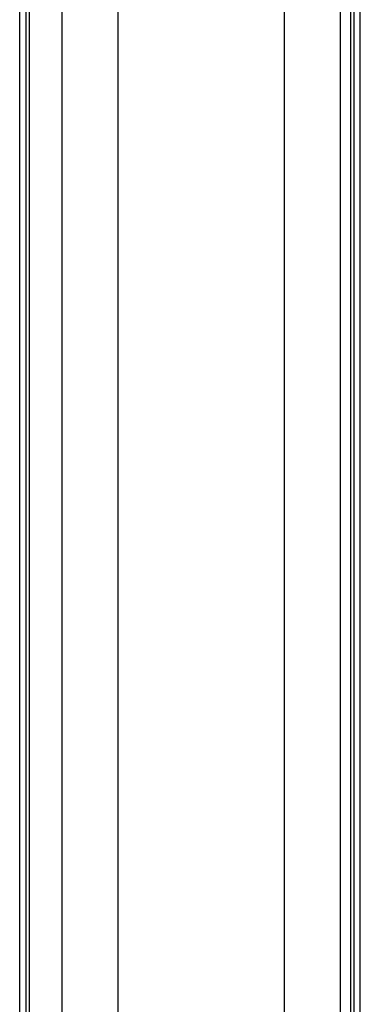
# Model space of a CAD drawing. Header units: inches. Extents: x 0 to 160, y -11 to 104.
# Tile 22 of 121: x 26.18 to 30.61, y 33.68 to 46.5. Entities that reach past the tile are written whole.
import ezdxf

# ---------------------------------------------------------------- set-up
doc = ezdxf.new("R2010")
doc.units = ezdxf.units.IN
doc.header["$LTSCALE"] = 9.614827
doc.header["$MEASUREMENT"] = 0
doc.layers.add('Visible Edges(ANSI)', color=7, linetype='Continuous', lineweight=25)
doc.layers.add('Visible Tangent Edges(ANSI)', color=7, linetype='Continuous', lineweight=25)

msp = doc.modelspace()

# ---------------------------------------------------------------- linework, layer by layer
at = {"layer": 'Visible Edges(ANSI)'}
for p, q in [((30.5311, 22.1936), (30.5311, 88.8923)), ((30.6106, 22.1936), (30.6106, 88.8923)), ((27.456, 88.3052), (27.456, 22.7807)), ((30.3481, 88.3052), (30.3481, 22.7807)), ((29.6251, 28.352), (29.6251, 54.9885)), ((26.733, 24.5303), (26.733, 54.833)), ((26.1785, 26.2809), (26.1785, 53.0825)), ((26.258, 53.0825), (26.258, 26.2809))]:
    msp.add_line(p, q, dxfattribs=at)
at = {"layer": 'Visible Tangent Edges(ANSI)'}
for p, q in [((30.4863, 22.0129), (30.4863, 89.073)), ((26.3029, 53.2271), (26.3029, 26.1362))]:
    msp.add_line(p, q, dxfattribs=at)

doc.saveas('drawing.dxf')
